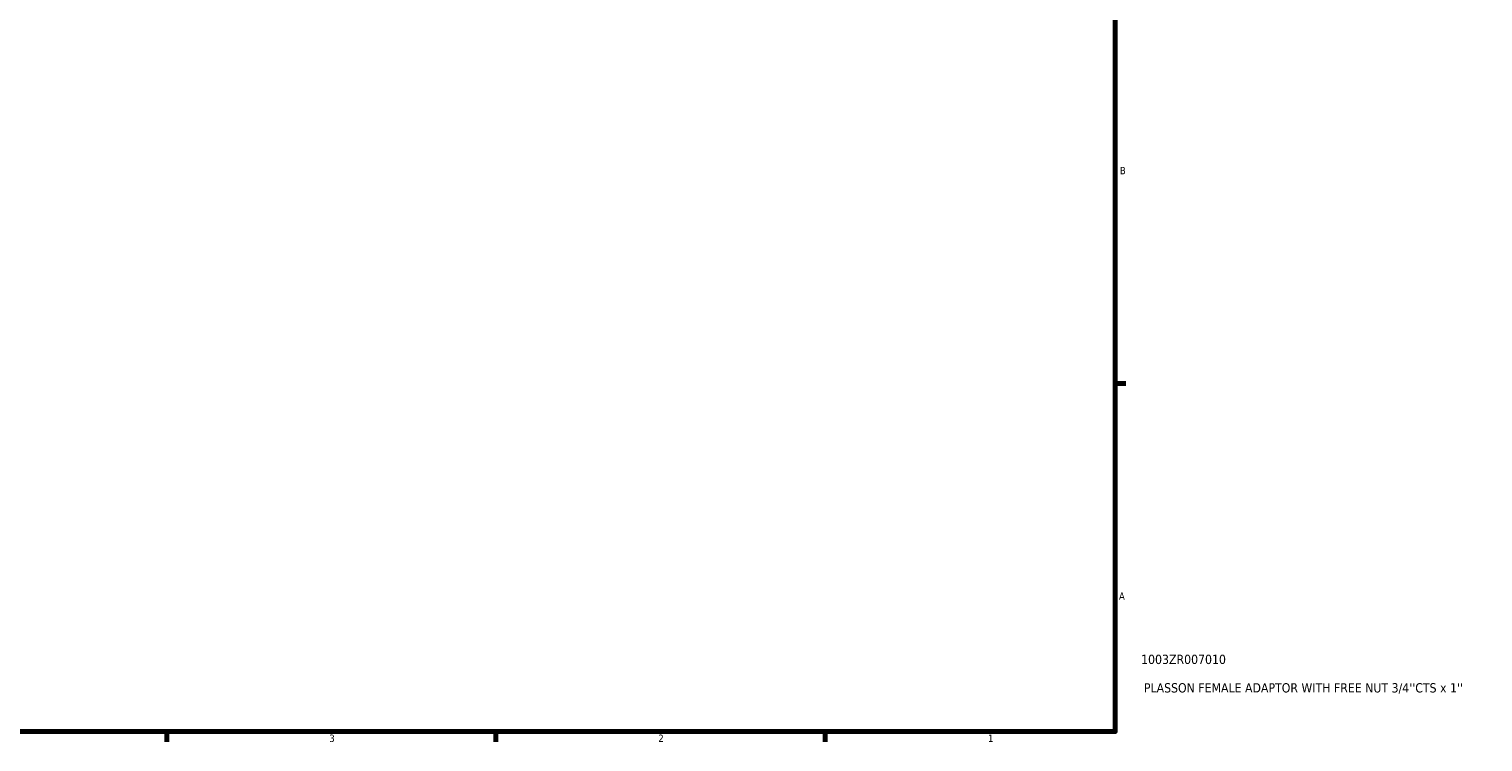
# Model space of a CAD drawing. Header units: inches. Extents: x 0.1 to 38.2, y -1.5 to 21.5.
# Tile 3 of 5: x 19.5 to 38.2, y 0.9 to 10.1. Entities that reach past the tile are written whole.
import ezdxf

# ---------------------------------------------------------------- set-up
doc = ezdxf.new("R2010")
doc.units = ezdxf.units.IN
doc.header["$MEASUREMENT"] = 0
doc.layers.add('Border (ANSI)', color=7, linetype='Continuous', lineweight=70)
doc.layers.add('Title (ANSI)', color=7, linetype='Continuous', lineweight=50)
doc.styles.add('Note Text (ANSI)', font='tahoma.ttf')
doc.styles.add('Text Style29', font='tahoma.ttf')

# ---------------------------------------------------------------- blocks, each defined once
blk = doc.blocks.new('Borders Default Border')
at = {"layer": 'Border (ANSI)'}
for p, q in [((33.5, 5.5), (33.634, 5.5)), ((21.25, 1), (21.25, 0.866)), ((25.5, 1), (25.5, 0.866)), ((29.75, 1), (29.75, 0.866))]:
    blk.add_line(p, q, dxfattribs=at)
at = {"layer": 'Border (ANSI)', "flags": 128}
blk.add_lwpolyline([(0.5, 1), (0.5, 21), (33.5, 21), (33.5, 1), (0.5, 1)], dxfattribs=at)
at = {"layer": 'Border (ANSI)', "color": 5, "true_color": 0x0000ff, "char_height": 0.0945, "attachment_point": 7, "style": 'Note Text (ANSI)'}
for s, insert in [('B', (33.558, 8.203)), ('A', (33.547, 2.703)), ('3', (23.346, 0.864)), ('2', (27.596, 0.866)), ('1', (31.854, 0.866))]:
    blk.add_mtext(s, dxfattribs=dict(at, insert=insert))
blk = doc.blocks.new('Title Blocks ANSI - Large')
at = {"layer": 'Title (ANSI)', "color": 5, "true_color": 0x0000ff, "style": 'Text Style29'}
for tag, p in [('PART_NUMBER_001', (0.333, 0.873)), ('DESCRIPTION_001', (0.369, 0.505))]:
    blk.add_attdef(tag, p, '', height=0.12, dxfattribs=at)

msp = doc.modelspace()

# ---------------------------------------------------------------- block references
msp.add_blockref('Borders Default Border', (0, 0))
msp.add_blockref('Title Blocks ANSI - Large', (33.5, 1)).add_auto_attribs({'PART_NUMBER_001': '1003ZR007010', 'DESCRIPTION_001': "PLASSON FEMALE ADAPTOR WITH FREE NUT 3/4''CTS x 1''"})

doc.saveas('drawing.dxf')
